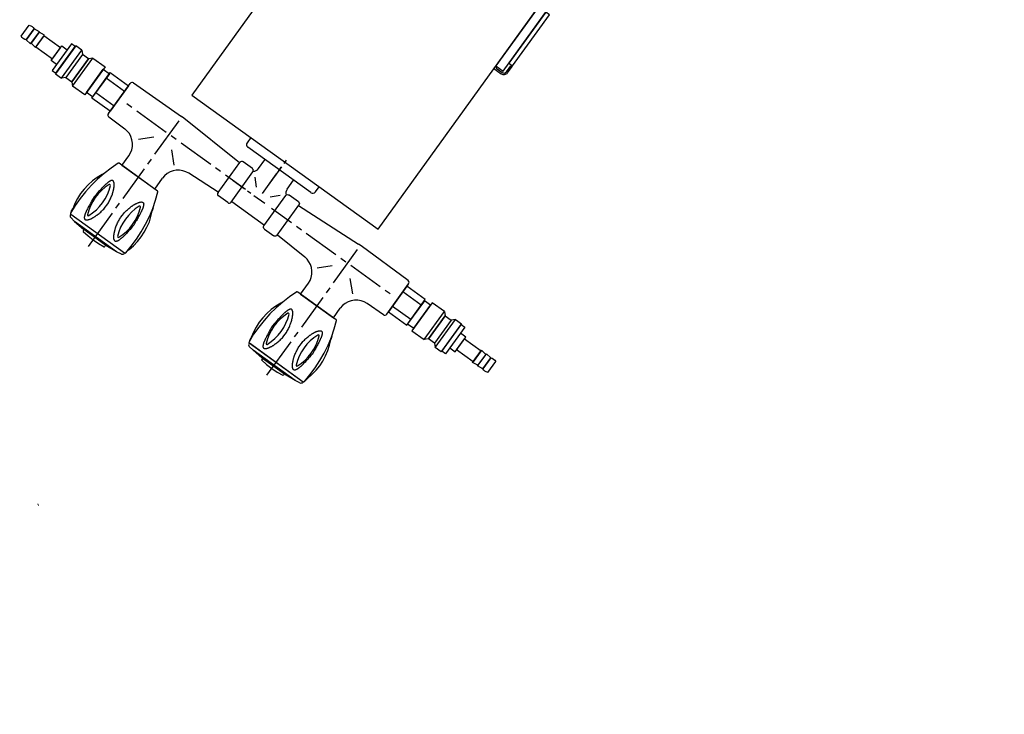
# Model space of a CAD drawing. Header units: millimetres. Extents: x -437 to 139813, y -473 to 90544.
# Tile 68 of 149: x 55744 to 56398, y 70520 to 70981. Entities that reach past the tile are written whole.
import ezdxf

# ---------------------------------------------------------------- set-up
doc = ezdxf.new("R2010")
doc.units = ezdxf.units.MM
doc.linetypes.add('DGN Style 1', pattern=[688.000884, 1.14476, -686.856124])
doc.layers.add('059 Kader (tekening)', color=253, linetype='Continuous', lineweight=13)
for name, color, linetype in [('B4TM', 3, 'Continuous'), ('installatie elektra', 4, 'Continuous'), ('LAYER_1', 160, 'Continuous'), ('meubel tek', 7, 'Continuous'), ('Xref', 253, 'Continuous')]:
    doc.layers.add(name, color=color, linetype=linetype)

# ---------------------------------------------------------------- blocks, each defined once
blk = doc.blocks.new('AE1')
at = {"layer": '059 Kader (tekening)', "color": 12, "linetype": 'Continuous', "lineweight": 13}
mesh = blk.add_polyface(dxfattribs=at)
corners = [(0, 0), (1399, 0), (1399, 841), (0, 841)]
mesh.append_faces([[corners[k] for k in face] for face in [(3, 1, 2)]], dxfattribs={"vtx0": -1, "color": 12})
mesh.append_faces([[corners[k] for k in face] for face in [(3, 0, 1)]], dxfattribs={"vtx2": -1, "color": 12})
at = {"layer": '059 Kader (tekening)', "color": 12, "linetype": 'Continuous', "lineweight": 35}
mesh = blk.add_polyface(dxfattribs=at)
corners = [(10, 10), (1389, 10), (1389, 831), (10, 831)]
mesh.append_faces([[corners[k] for k in face] for face in [(0, 2, 3)]], dxfattribs={"vtx0": -1, "color": 12})
mesh.append_faces([[corners[k] for k in face] for face in [(1, 2, 0)]], dxfattribs={"vtx1": -1, "color": 12})
blk = doc.blocks.new('electra en gas-unit ba')
at = {"layer": 'installatie elektra'}
blk.add_line((-8, -111.5), (-9, -111.5), dxfattribs=at)
for points in [[(0, -117.5), (-6, -117.5), (-6, -62.5), (0, -62.5)], [(-6, -111), (-9, -111), (-9, -69), (-6, -69)]]:
    blk.add_lwpolyline(points, close=True, dxfattribs=at)
for points in [[(0, -117.5), (0, -119.5), (-6, -119.5, -0.414214), (-9, -116.5), (-9, -111.5)], [(-1, -117.5), (-1, -118.5), (-6, -118.5, -0.414214), (-8, -116.5), (-8, -111.5)]]:
    blk.add_lwpolyline(points, format="xyb", dxfattribs=at)
at = {"layer": 'LAYER_1', "color": 7}
for p, q in [((76.2, -252.23), (76.2, -249.6)), ((76.2, -271.11), (76.2, -254.96)), ((104.18, -251.2), (104.18, -255.52)), ((50.47, -257.68), (50.38, -257.68)), ((50.47, -257.68), (102.02, -257.68)), ((76.2, -258.1), (76.2, -255.38)), ((76.2, -276.88), (76.2, -260.73)), ((101.93, -257.68), (102.02, -257.68)), ((-36.2, -267.3), (2.67, -266.83)), ((2.67, -266.83), (4.74, -266.83)), ((51.97, -269.28), (4.74, -266.83)), ((61.17, -267.3), (53.66, -267.3)), ((91.32, -267.3), (98.83, -267.3)), ((100.43, -269.28), (147.75, -266.83)), ((147.75, -266.83), (149.82, -266.83)), ((188.6, -267.3), (149.82, -266.83)), ((-37.8, -293.69), (-37.8, -268.99)), ((3.05, -297.45), (3.05, -270.12)), ((51.97, -293.69), (51.97, -268.99)), ((70.66, -275.71), (65.96, -270.92)), ((81.74, -275.71), (86.53, -270.92)), ((100.43, -293.69), (100.43, -268.99)), ((149.35, -297.45), (149.35, -270.12)), ((190.2, -293.69), (190.2, -268.9)), ((190.2, -293.69), (190.2, -268.99)), ((-27.47, -281.29), (-31.51, -281.29)), ((0.7, -281.29), (-23.43, -281.29)), ((8.78, -281.29), (4.74, -281.29)), ((37.04, -281.29), (12.81, -281.29)), ((45.12, -281.29), (41.08, -281.29)), ((65.59, -281.29), (49.16, -281.29)), ((79.96, -281.29), (71.13, -281.29)), ((85.31, -281.29), (82.58, -281.29)), ((86.81, -281.29), (103.24, -281.29)), ((96.86, -281.29), (88.03, -281.29)), ((107.28, -281.29), (111.32, -281.29)), ((115.36, -281.29), (139.58, -281.29)), ((143.62, -281.29), (147.66, -281.29)), ((151.7, -281.29), (175.93, -281.29)), ((179.96, -281.29), (184, -281.29)), ((-11.6, -295.85), (-4.28, -288.62)), ((17.79, -295.85), (10.47, -288.62)), ((51.97, -293.41), (28.78, -294.54)), ((89.63, -293.13), (62.77, -293.13)), ((100.43, -293.41), (123.62, -294.54)), ((134.7, -295.85), (141.93, -288.62)), ((164, -295.85), (156.77, -288.62)), ((-36.2, -295.29), (-23.15, -295.47)), ((61.17, -295.29), (53.66, -295.29)), ((91.32, -295.29), (98.83, -295.29)), ((188.6, -295.29), (175.55, -295.47)), ((3.05, -305.52), (3.05, -301.49)), ((149.35, -305.52), (149.35, -301.49)), ((-10.38, -316.32), (-10.38, -308.43)), ((3.05, -333.69), (3.05, -309.47)), ((16.48, -316.32), (16.48, -307.49)), ((135.92, -316.32), (135.92, -307.49)), ((149.35, -333.69), (149.35, -309.47)), ((162.78, -316.32), (162.78, -308.43)), ((3.05, -341.77), (3.05, -337.73)), ((149.35, -341.77), (149.35, -337.73)), ((3.05, -373.13), (3.05, -345.81)), ((149.35, -373.13), (149.35, -345.81))]:
    blk.add_line(p, q, dxfattribs=at)
at = {"layer": 'LAYER_1', "color": 2}
for p, q in [((16.48, -316.32), (-10.38, -316.32)), ((135.92, -316.32), (162.78, -316.32)), ((-16.77, -327.12), (-17.52, -329)), ((23.61, -329), (22.96, -327.12)), ((129.44, -327.12), (128.79, -329)), ((169.92, -329), (169.26, -327.12)), ((-20.05, -358.86), (-19.68, -360.93)), ((25.77, -360.93), (26.15, -358.86)), ((126.25, -358.86), (126.63, -360.93)), ((172.08, -360.93), (172.45, -358.86)), ((-19.02, -362.52), (-19.02, -362.8)), ((25.21, -362.52), (-19.02, -362.52)), ((25.12, -362.52), (-19.02, -362.52)), ((-14.14, -364.96), (20.33, -364.96)), ((-6.06, -365.72), (12.25, -365.72)), ((-5.78, -365.72), (-5.78, -366.65)), ((-5.78, -365.72), (11.97, -365.72)), ((20.33, -364.96), (12.25, -365.72)), ((23.8, -364.4), (20.33, -364.96)), ((25.12, -362.52), (25.12, -362.8)), ((127.28, -362.52), (127.28, -362.8)), ((171.42, -362.52), (127.28, -362.52)), ((171.42, -362.52), (127.28, -362.52)), ((132.17, -364.96), (166.54, -364.96)), ((140.24, -365.72), (158.46, -365.72)), ((140.52, -365.72), (140.52, -366.65)), ((140.52, -365.72), (158.27, -365.72)), ((166.54, -364.96), (158.46, -365.72)), ((170.1, -364.4), (166.54, -364.96))]:
    blk.add_line(p, q, dxfattribs=at)
at = {"layer": 'LAYER_1', "color": 7}
for points in [[(50.38, -257.68), (49.53, -257.49), (48.87, -257.02), (48.4, -256.36), (48.22, -255.52), (48.22, -251.2)], [(104.18, -255.52), (104, -256.36), (103.53, -257.02), (102.87, -257.49), (102.02, -257.68)], [(-37.8, -293.69), (-37.8, -268.9), (-37.71, -268.34), (-37.33, -267.77), (-36.86, -267.49), (-36.2, -267.3)], [(53.66, -267.3), (53.01, -267.49), (52.44, -267.77), (52.16, -268.34), (51.97, -268.99)], [(62.77, -293.69), (62.77, -268.99), (62.68, -268.34), (62.3, -267.77), (61.74, -267.49), (61.17, -267.3)], [(64.46, -265.05), (64.37, -266.08), (64.09, -267.02), (63.52, -267.87), (62.77, -268.52)], [(89.72, -268.52), (88.97, -267.87), (88.41, -267.02), (88.03, -266.08), (87.94, -265.05)], [(89.63, -293.69), (89.63, -268.99), (89.82, -268.34), (90.1, -267.77), (90.66, -267.49), (91.32, -267.3)], [(98.83, -267.3), (99.39, -267.49), (99.96, -267.77), (100.33, -268.34), (100.43, -268.99)], [(188.6, -267.3), (189.26, -267.49), (189.73, -267.77), (190.11, -268.34), (190.2, -268.9)], [(-36.2, -295.29), (-36.86, -295.19), (-37.33, -294.82), (-37.71, -294.35), (-37.8, -293.69)], [(51.97, -293.69), (52.16, -294.35), (52.44, -294.82), (53.01, -295.19), (53.66, -295.29)], [(61.17, -295.29), (61.74, -295.19), (62.3, -294.82), (62.68, -294.35), (62.77, -293.69)], [(91.32, -295.29), (90.66, -295.19), (90.1, -294.82), (89.82, -294.35), (89.63, -293.69)], [(100.43, -293.69), (100.33, -294.35), (99.96, -294.82), (99.39, -295.19), (98.83, -295.29)], [(190.2, -293.69), (190.11, -294.35), (189.73, -294.82), (189.26, -295.19), (188.6, -295.29)], [(-23.15, -295.47), (-20.9, -295.76), (-18.74, -296.32), (-16.77, -297.26), (-14.89, -298.57), (-13.39, -300.17), (-12.07, -302.05), (-11.13, -304.02), (-10.57, -306.18), (-10.38, -308.43)], [(16.48, -307.49), (16.66, -305.34), (17.23, -303.18), (18.17, -301.2), (19.39, -299.42), (20.89, -297.82), (22.58, -296.51), (24.55, -295.57), (26.62, -294.91), (28.78, -294.54)], [(123.62, -294.54), (125.78, -294.91), (127.94, -295.57), (129.82, -296.51), (131.6, -297.82), (133.11, -299.42), (134.33, -301.2), (135.17, -303.18), (135.73, -305.34), (135.92, -307.49)], [(162.78, -308.43), (162.97, -306.18), (163.53, -304.02), (164.47, -302.05), (165.79, -300.17), (167.38, -298.57), (169.16, -297.26), (171.14, -296.32), (173.3, -295.76), (175.55, -295.47)]]:
    blk.add_lwpolyline(points, dxfattribs=at)
at = {"layer": 'LAYER_1', "color": 2}
for points in [[(-19.58, -362.05), (-19.96, -356.23), (-20.05, -350.5), (-19.77, -344.68), (-19.11, -338.95), (-18.17, -333.22), (-16.86, -327.59), (-15.17, -322.05), (-13.2, -316.6)], [(-13.2, -316.6), (-13.01, -316.42), (-12.73, -316.32)], [(-12.73, -316.32), (18.82, -316.32), (19.11, -316.42), (19.39, -316.6)], [(19.39, -316.6), (21.36, -322.05), (22.96, -327.59), (24.27, -333.22), (25.3, -338.95), (25.87, -344.68), (26.15, -350.5), (26.15, -356.23), (25.68, -362.05)], [(126.72, -362.05), (126.34, -356.23), (126.25, -350.5), (126.53, -344.68), (127.19, -338.95), (128.13, -333.22), (129.44, -327.59), (131.13, -322.05), (133.11, -316.6)], [(133.11, -316.6), (133.29, -316.42), (133.57, -316.32)], [(133.57, -316.32), (165.13, -316.32), (165.41, -316.42), (165.6, -316.6)], [(165.6, -316.6), (167.57, -322.05), (169.26, -327.59), (170.57, -333.22), (171.51, -338.95), (172.17, -344.68), (172.45, -350.5), (172.45, -356.23), (171.98, -362.05)], [(-20.05, -358.86), (-20.9, -355.2), (-21.46, -351.35), (-21.65, -347.5), (-21.56, -343.74), (-20.99, -339.89), (-20.15, -336.14), (-19.02, -332.57), (-17.52, -329)], [(-9.72, -356.33), (-10.85, -353.32), (-11.6, -350.22), (-12.07, -347.12), (-12.17, -344.02), (-12.07, -340.83), (-11.6, -337.73), (-10.85, -334.63), (-9.72, -331.63)], [(-9.72, -331.63), (-9.44, -331.35), (-9.07, -331.35), (-8.78, -331.63)], [(-8.78, -331.63), (-7.66, -334.63), (-6.91, -337.73), (-6.44, -340.83), (-6.34, -344.02), (-6.44, -347.12), (-6.91, -350.22), (-7.66, -353.32), (-8.78, -356.33)], [(14.88, -356.33), (13.85, -353.32), (13.1, -350.22), (12.63, -347.12), (12.44, -344.02), (12.63, -340.83), (13.1, -337.73), (13.85, -334.63), (14.88, -331.63)], [(14.88, -331.63), (15.16, -331.35), (15.63, -331.35), (15.91, -331.63)], [(15.91, -331.63), (16.95, -334.63), (17.7, -337.73), (18.17, -340.83), (18.35, -344.02), (18.17, -347.12), (17.7, -350.22), (16.95, -353.32), (15.91, -356.33)], [(23.61, -329), (25.12, -332.57), (26.34, -336.14), (27.18, -339.89), (27.65, -343.74), (27.84, -347.5), (27.65, -351.35), (27.09, -355.2), (26.15, -358.86)], [(126.25, -358.86), (125.41, -355.2), (124.84, -351.35), (124.65, -347.5), (124.75, -343.74), (125.31, -339.89), (126.06, -336.14), (127.28, -332.57), (128.79, -329)], [(136.58, -356.33), (135.45, -353.32), (134.7, -350.22), (134.23, -347.12), (134.04, -344.02), (134.23, -340.83), (134.7, -337.73), (135.45, -334.63), (136.58, -331.63)], [(136.58, -331.63), (136.86, -331.35), (137.24, -331.35), (137.52, -331.63)], [(137.52, -331.63), (138.65, -334.63), (139.4, -337.73), (139.87, -340.83), (139.96, -344.02), (139.87, -347.12), (139.4, -350.22), (138.65, -353.32), (137.52, -356.33)], [(161.18, -356.33), (160.15, -353.32), (159.31, -350.22), (158.93, -347.12), (158.74, -344.02), (158.93, -340.83), (159.31, -337.73), (160.15, -334.63), (161.18, -331.63)], [(161.18, -331.63), (161.46, -331.35), (161.84, -331.35), (162.22, -331.63)], [(162.22, -331.63), (163.25, -334.63), (164, -337.73), (164.47, -340.83), (164.66, -344.02), (164.47, -347.12), (164, -350.22), (163.25, -353.32), (162.22, -356.33)], [(169.92, -329), (171.42, -332.57), (172.64, -336.14), (173.48, -339.89), (173.95, -343.74), (174.14, -347.5), (173.86, -351.35), (173.39, -355.2), (172.45, -358.86)], [(-8.78, -356.33), (-9.07, -356.61), (-9.44, -356.61), (-9.72, -356.33)], [(15.91, -356.33), (15.63, -356.61), (15.16, -356.61), (14.88, -356.33)], [(137.52, -356.33), (137.24, -356.61), (136.86, -356.61), (136.58, -356.33)], [(162.22, -356.33), (161.84, -356.61), (161.46, -356.61), (161.18, -356.33)], [(-19.02, -362.52), (-19.4, -362.43), (-19.58, -362.05)], [(-17.61, -364.4), (-18.17, -364.21), (-18.64, -363.84), (-18.93, -363.37), (-19.02, -362.8)], [(-17.61, -364.4), (-14.14, -364.96), (-6.06, -365.72)], [(11.97, -365.72), (11.97, -366.65), (11.87, -366.94), (11.69, -367.03)], [(25.12, -362.8), (25.02, -363.37), (24.74, -363.84), (24.27, -364.21), (23.8, -364.4)], [(25.68, -362.05), (25.49, -362.43), (25.21, -362.52)], [(127.28, -362.52), (126.91, -362.43), (126.72, -362.05)], [(128.6, -364.4), (128.13, -364.21), (127.66, -363.84), (127.38, -363.37), (127.28, -362.8)], [(128.6, -364.4), (132.17, -364.96), (140.24, -365.72)], [(158.27, -365.72), (158.27, -366.65), (158.18, -366.94), (157.99, -367.03)], [(171.42, -362.8), (171.32, -363.37), (171.04, -363.84), (170.57, -364.21), (170.1, -364.4)], [(171.98, -362.05), (171.79, -362.43), (171.42, -362.52), (171.42, -362.8)], [(-5.5, -367.03), (-5.69, -366.94), (-5.78, -366.65)], [(11.69, -367.03), (7.37, -367.5), (3.05, -367.69), (-1.27, -367.5), (-5.5, -367.03)], [(140.71, -367.03), (140.52, -366.94), (140.52, -366.65)], [(157.99, -367.03), (153.67, -367.5), (149.35, -367.69), (145.03, -367.5), (140.71, -367.03)]]:
    blk.add_lwpolyline(points, dxfattribs=at)
for points in [[(-13.2, -344.02), (-13.01, -345.43), (-12.82, -346.93), (-12.73, -347.69), (-12.73, -348.44), (-12.63, -349.09), (-12.54, -349.85), (-12.45, -350.5), (-12.35, -351.25), (-12.26, -351.91), (-12.17, -352.57), (-12.07, -353.13), (-11.98, -353.51), (-11.98, -353.79), (-11.88, -354.07), (-11.88, -354.35), (-11.79, -354.63), (-11.7, -354.92), (-11.7, -355.2), (-11.6, -355.48), (-11.51, -355.76), (-11.51, -356.04), (-11.41, -356.23), (-11.41, -356.51), (-11.32, -356.79), (-11.23, -356.98), (-11.13, -357.17), (-11.13, -357.45), (-11.04, -357.64), (-10.94, -357.83), (-10.85, -358.02), (-10.85, -358.2), (-10.76, -358.39), (-10.66, -358.58), (-10.57, -358.67), (-10.47, -358.86), (-10.38, -358.95), (-10.29, -359.14), (-10.19, -359.24), (-10.19, -359.33), (-10.1, -359.42), (-10.01, -359.52), (-9.91, -359.61), (-9.82, -359.7), (-9.63, -359.7), (-9.54, -359.8), (-9.35, -359.8), (-9.25, -359.89), (-9.16, -359.89), (-9.07, -359.8), (-8.78, -359.8), (-8.69, -359.7), (-8.6, -359.7), (-8.5, -359.61), (-8.31, -359.52), (-8.22, -359.42), (-8.13, -359.33), (-7.94, -359.24), (-7.85, -359.14), (-7.75, -359.05), (-7.56, -358.86), (-7.47, -358.77), (-7.38, -358.58), (-7.19, -358.39), (-7.09, -358.3), (-7, -358.11), (-6.81, -357.92), (-6.72, -357.73), (-6.53, -357.55), (-6.44, -357.26), (-6.34, -357.08), (-6.15, -356.89), (-6.06, -356.61), (-5.97, -356.42), (-5.78, -356.14), (-5.69, -355.86), (-5.59, -355.67), (-5.5, -355.39), (-5.31, -355.1), (-5.22, -354.82), (-5.12, -354.54), (-5.03, -354.26), (-4.93, -353.98), (-4.75, -353.7), (-4.65, -353.41), (-4.56, -353.04), (-4.46, -352.76), (-4.37, -352.47), (-4.18, -351.82), (-3.99, -351.16), (-3.81, -350.41), (-3.71, -349.75), (-3.53, -349.09), (-3.43, -348.34), (-3.34, -347.69), (-3.24, -346.93), (-3.15, -346.18), (-3.15, -345.43), (-3.06, -345.06), (-3.06, -342.9), (-3.15, -342.52), (-3.15, -341.77), (-3.24, -341.02), (-3.34, -340.36), (-3.43, -339.61), (-3.53, -338.86), (-3.71, -338.2), (-3.81, -337.54), (-3.99, -336.79), (-4.18, -336.14), (-4.37, -335.48), (-4.46, -335.2), (-4.56, -334.92), (-4.65, -334.63), (-4.75, -334.26), (-4.93, -333.98), (-5.03, -333.69), (-5.12, -333.41), (-5.22, -333.13), (-5.31, -332.85), (-5.5, -332.57), (-5.59, -332.29), (-5.69, -332.1), (-5.78, -331.82), (-5.97, -331.53), (-6.06, -331.35), (-6.15, -331.06), (-6.34, -330.88), (-6.44, -330.69), (-6.53, -330.41), (-6.72, -330.22), (-6.81, -330.03), (-7, -329.84), (-7.09, -329.66), (-7.19, -329.56), (-7.38, -329.37), (-7.47, -329.19), (-7.56, -329.09), (-7.75, -328.9), (-7.85, -328.81), (-7.94, -328.72), (-8.13, -328.62), (-8.22, -328.53), (-8.31, -328.44), (-8.5, -328.34), (-8.6, -328.25), (-8.69, -328.25), (-8.78, -328.15), (-9.54, -328.15), (-9.63, -328.25), (-9.82, -328.25), (-9.91, -328.34), (-10.01, -328.44), (-10.1, -328.53), (-10.19, -328.62), (-10.19, -328.72), (-10.29, -328.81), (-10.38, -329), (-10.47, -329.09), (-10.57, -329.28), (-10.66, -329.37), (-10.76, -329.56), (-10.85, -329.75), (-10.85, -329.94), (-10.94, -330.13), (-11.04, -330.31), (-11.13, -330.5), (-11.13, -330.78), (-11.23, -330.97), (-11.32, -331.16), (-11.41, -331.44), (-11.41, -331.72), (-11.51, -331.91), (-11.51, -332.19), (-11.6, -332.47), (-11.7, -332.75), (-11.7, -333.04), (-11.79, -333.32), (-11.88, -333.6), (-11.88, -333.88), (-11.98, -334.16), (-11.98, -334.45), (-12.07, -334.82), (-12.17, -335.38), (-12.26, -336.04), (-12.35, -336.7), (-12.45, -337.45), (-12.54, -338.11), (-12.63, -338.86), (-12.73, -339.52), (-12.73, -340.27), (-12.82, -341.02), (-13.01, -342.52)], [(19.29, -344.02), (19.2, -345.43), (19.01, -346.93), (18.92, -347.69), (18.82, -348.44), (18.73, -349.09), (18.64, -349.85), (18.54, -350.5), (18.45, -351.25), (18.35, -351.91), (18.26, -352.57), (18.17, -353.13), (18.17, -353.51), (18.07, -353.79), (18.07, -354.07), (17.98, -354.35), (17.88, -354.63), (17.88, -354.92), (17.79, -355.2), (17.79, -355.48), (17.7, -355.76), (17.6, -356.04), (17.6, -356.23), (17.51, -356.51), (17.42, -356.79), (17.42, -356.98), (17.32, -357.17), (17.23, -357.45), (17.13, -357.64), (17.13, -357.83), (17.04, -358.02), (16.95, -358.2), (16.85, -358.39), (16.76, -358.58), (16.76, -358.67), (16.66, -358.86), (16.57, -358.95), (16.48, -359.14), (16.38, -359.24), (16.29, -359.33), (16.19, -359.42), (16.1, -359.52), (16.01, -359.61), (15.91, -359.7), (15.82, -359.7), (15.73, -359.8), (15.54, -359.8), (15.44, -359.89), (15.26, -359.89), (15.16, -359.8), (14.97, -359.8), (14.88, -359.7), (14.69, -359.7), (14.6, -359.61), (14.5, -359.52), (14.32, -359.42), (14.22, -359.33), (14.13, -359.24), (13.94, -359.14), (13.85, -359.05), (13.75, -358.86), (13.56, -358.77), (13.47, -358.58), (13.38, -358.39), (13.19, -358.3), (13.1, -358.11), (13, -357.92), (12.81, -357.73), (12.72, -357.55), (12.63, -357.26), (12.44, -357.08), (12.34, -356.89), (12.25, -356.61), (12.06, -356.42), (11.97, -356.14), (11.87, -355.86), (11.69, -355.67), (11.59, -355.39), (11.5, -355.1), (11.41, -354.82), (11.22, -354.54), (11.12, -354.26), (11.03, -353.98), (10.94, -353.7), (10.84, -353.41), (10.75, -353.04), (10.65, -352.76), (10.56, -352.47), (10.37, -351.82), (10.18, -351.16), (10, -350.41), (9.81, -349.75), (9.71, -349.09), (9.53, -348.34), (9.43, -347.69), (9.34, -346.93), (9.34, -346.18), (9.25, -345.43), (9.25, -342.52), (9.34, -341.77), (9.34, -341.02), (9.43, -340.36), (9.53, -339.61), (9.71, -338.86), (9.81, -338.2), (10, -337.54), (10.18, -336.79), (10.37, -336.14), (10.56, -335.48), (10.65, -335.2), (10.75, -334.92), (10.84, -334.63), (10.94, -334.26), (11.03, -333.98), (11.12, -333.69), (11.22, -333.41), (11.41, -333.13), (11.5, -332.85), (11.59, -332.57), (11.69, -332.29), (11.87, -332.1), (11.97, -331.82), (12.06, -331.53), (12.25, -331.35), (12.34, -331.06), (12.44, -330.88), (12.63, -330.69), (12.72, -330.41), (12.81, -330.22), (13, -330.03), (13.1, -329.84), (13.19, -329.66), (13.38, -329.56), (13.47, -329.37), (13.56, -329.19), (13.75, -329.09), (13.85, -328.9), (13.94, -328.81), (14.13, -328.72), (14.22, -328.62), (14.32, -328.53), (14.5, -328.44), (14.6, -328.34), (14.69, -328.25), (14.88, -328.25), (14.97, -328.15), (15.73, -328.15), (15.82, -328.25), (15.91, -328.25), (16.01, -328.34), (16.1, -328.44), (16.19, -328.53), (16.29, -328.62), (16.38, -328.72), (16.48, -328.81), (16.57, -329), (16.66, -329.09), (16.76, -329.28), (16.76, -329.37), (16.85, -329.56), (16.95, -329.75), (17.04, -329.94), (17.13, -330.13), (17.13, -330.31), (17.23, -330.5), (17.32, -330.78), (17.42, -330.97), (17.42, -331.16), (17.51, -331.44), (17.6, -331.72), (17.6, -331.91), (17.7, -332.19), (17.79, -332.47), (17.79, -332.75), (17.88, -333.04), (17.88, -333.32), (17.98, -333.6), (18.07, -333.88), (18.07, -334.16), (18.17, -334.45), (18.17, -334.82), (18.26, -335.38), (18.35, -336.04), (18.45, -336.7), (18.54, -337.45), (18.64, -338.11), (18.73, -338.86), (18.82, -339.52), (18.92, -340.27), (19.01, -341.02), (19.2, -342.52)], [(133.11, -344.02), (133.29, -345.43), (133.48, -346.93), (133.48, -347.69), (133.57, -348.44), (133.67, -349.09), (133.76, -349.85), (133.86, -350.5), (133.95, -351.25), (134.04, -351.91), (134.14, -352.57), (134.23, -353.13), (134.33, -353.51), (134.33, -353.79), (134.42, -354.07), (134.42, -354.35), (134.51, -354.63), (134.51, -354.92), (134.61, -355.2), (134.7, -355.48), (134.7, -355.76), (134.8, -356.04), (134.89, -356.23), (134.89, -356.51), (134.98, -356.79), (135.08, -356.98), (135.08, -357.17), (135.17, -357.45), (135.27, -357.64), (135.36, -357.83), (135.36, -358.02), (135.45, -358.2), (135.55, -358.39), (135.64, -358.58), (135.73, -358.67), (135.83, -358.86), (135.92, -358.95), (135.92, -359.14), (136.02, -359.24), (136.11, -359.33), (136.2, -359.42), (136.3, -359.52), (136.39, -359.61), (136.49, -359.7), (136.58, -359.7), (136.67, -359.8), (136.96, -359.8), (137.05, -359.89), (137.14, -359.89), (137.24, -359.8), (137.52, -359.8), (137.61, -359.7), (137.71, -359.7), (137.8, -359.61), (137.99, -359.52), (138.08, -359.42), (138.18, -359.33), (138.36, -359.24), (138.46, -359.14), (138.55, -359.05), (138.74, -358.86), (138.83, -358.77), (138.93, -358.58), (139.12, -358.39), (139.21, -358.3), (139.3, -358.11), (139.49, -357.92), (139.58, -357.73), (139.68, -357.55), (139.87, -357.26), (139.96, -357.08), (140.05, -356.89), (140.24, -356.61), (140.34, -356.42), (140.43, -356.14), (140.62, -355.86), (140.71, -355.67), (140.81, -355.39), (140.9, -355.1), (141.09, -354.82), (141.18, -354.54), (141.28, -354.26), (141.37, -353.98), (141.46, -353.7), (141.65, -353.41), (141.75, -353.04), (141.84, -352.76), (141.93, -352.47), (142.12, -351.82), (142.31, -351.16), (142.4, -350.41), (142.59, -349.75), (142.78, -349.09), (142.87, -348.34), (142.97, -347.69), (143.06, -346.93), (143.15, -346.18), (143.15, -345.06), (143.25, -344.68), (143.25, -343.27), (143.15, -342.9), (143.15, -341.77), (143.06, -341.02), (142.97, -340.36), (142.87, -339.61), (142.78, -338.86), (142.59, -338.2), (142.4, -337.54), (142.31, -336.79), (142.12, -336.14), (141.93, -335.48), (141.84, -335.2), (141.75, -334.92), (141.65, -334.63), (141.46, -334.26), (141.37, -333.98), (141.28, -333.69), (141.18, -333.41), (141.09, -333.13), (140.9, -332.85), (140.81, -332.57), (140.71, -332.29), (140.62, -332.1), (140.43, -331.82), (140.34, -331.53), (140.24, -331.35), (140.05, -331.06), (139.96, -330.88), (139.87, -330.69), (139.68, -330.41), (139.58, -330.22), (139.49, -330.03), (139.3, -329.84), (139.21, -329.66), (139.12, -329.56), (138.93, -329.37), (138.83, -329.19), (138.74, -329.09), (138.55, -328.9), (138.46, -328.81), (138.36, -328.72), (138.18, -328.62), (138.08, -328.53), (137.99, -328.44), (137.8, -328.34), (137.71, -328.25), (137.61, -328.25), (137.52, -328.15), (136.67, -328.15), (136.58, -328.25), (136.49, -328.25), (136.39, -328.34), (136.3, -328.44), (136.2, -328.53), (136.11, -328.62), (136.02, -328.72), (135.92, -328.81), (135.92, -329), (135.83, -329.09), (135.73, -329.28), (135.64, -329.37), (135.55, -329.56), (135.45, -329.75), (135.36, -329.94), (135.36, -330.13), (135.27, -330.31), (135.17, -330.5), (135.08, -330.78), (135.08, -330.97), (134.98, -331.16), (134.89, -331.44), (134.89, -331.72), (134.8, -331.91), (134.7, -332.19), (134.7, -332.47), (134.61, -332.75), (134.51, -333.04), (134.51, -333.32), (134.42, -333.6), (134.42, -333.88), (134.33, -334.16), (134.33, -334.45), (134.23, -334.82), (134.14, -335.38), (134.04, -336.04), (133.95, -336.7), (133.86, -337.45), (133.76, -338.11), (133.67, -338.86), (133.57, -339.52), (133.48, -340.27), (133.48, -341.02), (133.29, -342.52)], [(165.6, -344.02), (165.41, -345.43), (165.32, -346.93), (165.22, -347.69), (165.13, -348.44), (165.03, -349.09), (164.94, -349.85), (164.85, -350.5), (164.75, -351.25), (164.66, -351.91), (164.56, -352.57), (164.47, -353.13), (164.47, -353.51), (164.38, -353.79), (164.28, -354.07), (164.28, -354.35), (164.19, -354.63), (164.19, -354.92), (164.09, -355.2), (164, -355.48), (164, -355.76), (163.91, -356.04), (163.91, -356.23), (163.81, -356.51), (163.72, -356.79), (163.62, -356.98), (163.62, -357.17), (163.53, -357.45), (163.44, -357.64), (163.34, -357.83), (163.34, -358.02), (163.25, -358.2), (163.16, -358.39), (163.06, -358.58), (162.97, -358.67), (162.97, -358.86), (162.87, -358.95), (162.78, -359.14), (162.69, -359.24), (162.59, -359.33), (162.5, -359.42), (162.4, -359.52), (162.31, -359.61), (162.22, -359.7), (162.12, -359.7), (162.03, -359.8), (161.84, -359.8), (161.65, -359.89), (161.56, -359.89), (161.46, -359.8), (161.28, -359.8), (161.09, -359.7), (161, -359.7), (160.9, -359.61), (160.81, -359.52), (160.62, -359.42), (160.53, -359.33), (160.43, -359.24), (160.24, -359.14), (160.15, -359.05), (160.06, -358.86), (159.87, -358.77), (159.77, -358.58), (159.68, -358.39), (159.49, -358.3), (159.4, -358.11), (159.21, -357.92), (159.12, -357.73), (159.02, -357.55), (158.84, -357.26), (158.74, -357.08), (158.65, -356.89), (158.46, -356.61), (158.37, -356.42), (158.27, -356.14), (158.18, -355.86), (157.99, -355.67), (157.9, -355.39), (157.8, -355.1), (157.61, -354.82), (157.52, -354.54), (157.43, -354.26), (157.33, -353.98), (157.24, -353.7), (157.15, -353.41), (157.05, -353.04), (156.86, -352.76), (156.77, -352.47), (156.58, -351.82), (156.39, -351.16), (156.3, -350.41), (156.11, -349.75), (156.02, -349.09), (155.83, -348.34), (155.74, -347.69), (155.64, -346.93), (155.55, -346.18), (155.55, -344.31), (155.45, -344.02), (155.55, -343.65), (155.55, -341.77), (155.64, -341.02), (155.74, -340.36), (155.83, -339.61), (156.02, -338.86), (156.11, -338.2), (156.3, -337.54), (156.39, -336.79), (156.58, -336.14), (156.77, -335.48), (156.86, -335.2), (157.05, -334.92), (157.15, -334.63), (157.24, -334.26), (157.33, -333.98), (157.43, -333.69), (157.52, -333.41), (157.61, -333.13), (157.8, -332.85), (157.9, -332.57), (157.99, -332.29), (158.18, -332.1), (158.27, -331.82), (158.37, -331.53), (158.46, -331.35), (158.65, -331.06), (158.74, -330.88), (158.84, -330.69), (159.02, -330.41), (159.12, -330.22), (159.21, -330.03), (159.4, -329.84), (159.49, -329.66), (159.68, -329.56), (159.77, -329.37), (159.87, -329.19), (160.06, -329.09), (160.15, -328.9), (160.24, -328.81), (160.43, -328.72), (160.53, -328.62), (160.62, -328.53), (160.81, -328.44), (160.9, -328.34), (161, -328.25), (161.09, -328.25), (161.28, -328.15), (162.03, -328.15), (162.12, -328.25), (162.22, -328.25), (162.31, -328.34), (162.4, -328.44), (162.5, -328.53), (162.59, -328.62), (162.69, -328.72), (162.78, -328.81), (162.87, -329), (162.97, -329.09), (162.97, -329.28), (163.06, -329.37), (163.16, -329.56), (163.25, -329.75), (163.34, -329.94), (163.34, -330.13), (163.44, -330.31), (163.53, -330.5), (163.62, -330.78), (163.62, -330.97), (163.72, -331.16), (163.81, -331.44), (163.91, -331.72), (163.91, -331.91), (164, -332.19), (164, -332.47), (164.09, -332.75), (164.19, -333.04), (164.19, -333.32), (164.28, -333.6), (164.28, -333.88), (164.38, -334.16), (164.47, -334.45), (164.47, -334.82), (164.56, -335.38), (164.66, -336.04), (164.75, -336.7), (164.85, -337.45), (164.94, -338.11), (165.03, -338.86), (165.13, -339.52), (165.22, -340.27), (165.32, -341.02), (165.41, -342.52)]]:
    blk.add_lwpolyline(points, close=True, dxfattribs=at)
at = {"layer": 'meubel tek'}
for p, q in [((64.46, -265.05), (64.46, -257.68)), ((87.94, -265.05), (87.94, -257.68))]:
    blk.add_line(p, q, dxfattribs=at)
at = {"layer": 'meubel tek', "color": 3}
for p, q in [((-114.8, -285.8), (-114.8, -276.8)), ((-110.8, -285.8), (-110.8, -276.8)), ((-52.8, -275.3), (-37.8, -275.3)), ((205.2, -275.3), (190.2, -275.3)), ((263.2, -285.8), (263.2, -276.8)), ((267.2, -285.8), (267.2, -276.8)), ((-52.8, -287.3), (-37.8, -287.3)), ((205.2, -287.3), (190.2, -287.3))]:
    blk.add_line(p, q, dxfattribs=at)
at = {"layer": 'meubel tek', "color": 2}
blk.add_lwpolyline([(0, 251.2), (152.4, 251.2), (152.4, -251.2), (0, -251.2)], close=True, dxfattribs=at)
at = {"layer": 'meubel tek', "color": 3}
for points in [[(-81.8, -270.3), (-84.8, -270.3), (-84.8, -292.3), (-81.8, -292.3)], [(-81.8, -292.8), (-76.8, -292.8), (-76.8, -269.8), (-81.8, -269.8)], [(-76.8, -269.8), (-74.8, -271.8), (-74.8, -290.8), (-76.8, -292.8)], [(-69.8, -271.8), (-74.8, -271.8), (-74.8, -290.8), (-69.8, -290.8)], [(-67.8, -269.8), (-69.8, -271.8), (-69.8, -290.8), (-67.8, -292.8)], [(-57.8, -292.8), (-67.8, -292.8), (-67.8, -269.8), (-57.8, -269.8)], [(-52.8, -290.8), (-57.8, -290.8), (-57.8, -271.8), (-52.8, -271.8)], [(-37.8, -291.8), (-52.8, -291.8), (-52.8, -270.8), (-37.8, -270.8)], [(190.2, -291.8), (205.2, -291.8), (205.2, -270.8), (190.2, -270.8)], [(205.2, -290.8), (210.2, -290.8), (210.2, -271.8), (205.2, -271.8)], [(210.2, -292.8), (220.2, -292.8), (220.2, -269.8), (210.2, -269.8)], [(220.2, -269.8), (222.2, -271.8), (222.2, -290.8), (220.2, -292.8)], [(222.2, -271.8), (227.2, -271.8), (227.2, -290.8), (222.2, -290.8)], [(229.2, -269.8), (227.2, -271.8), (227.2, -290.8), (229.2, -292.8)], [(234.2, -292.8), (229.2, -292.8), (229.2, -269.8), (234.2, -269.8)], [(234.2, -270.3), (237.2, -270.3), (237.2, -292.3), (234.2, -292.3)], [(-106.8, -276.3), (-110.8, -276.8), (-110.8, -285.8), (-106.8, -286.3)], [(-102.8, -276.3), (-106.8, -276.8), (-106.8, -285.8), (-102.8, -286.3)], [(-89.3, -276.8), (-102.8, -276.8), (-102.8, -285.8), (-89.3, -285.8)], [(-84.8, -287.3), (-89.3, -287.3), (-89.3, -275.3), (-84.8, -275.3)], [(237.2, -287.3), (241.7, -287.3), (241.7, -275.3), (237.2, -275.3)], [(241.7, -276.8), (255.2, -276.8), (255.2, -285.8), (241.7, -285.8)], [(255.2, -276.3), (259.2, -276.8), (259.2, -285.8), (255.2, -286.3)], [(259.2, -276.3), (263.2, -276.8), (263.2, -285.8), (259.2, -286.3)]]:
    blk.add_lwpolyline(points, close=True, dxfattribs=at)
for centre, start, end in [((-112.8, -280.55), 61.92751, 118.07249), ((265.2, -280.55), 61.92751, 118.07249), ((-112.8, -282.05), 241.92751, 298.07249), ((265.2, -282.05), 241.92751, 298.07249)]:
    blk.add_arc(centre, 4.25, start, end, dxfattribs=at)

msp = doc.modelspace()

# ---------------------------------------------------------------- linework, layer by layer
at = {"layer": 'B4TM'}
msp.add_arc((56067.01, 71090.59), 875, 346.04739, 302.36936, dxfattribs=at)

# ---------------------------------------------------------------- block references
at = {"layer": 'B4TM', "xscale": -1, "rotation": 324.2083728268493}
msp.add_blockref('electra en gas-unit ba', (56128.82, 71046.02), dxfattribs=at)
at = {"layer": 'Xref', "linetype": 'Continuous', "lineweight": 35, "xscale": 100, "yscale": 100, "zscale": 100}
msp.add_blockref('AE1', (-87, 6444.21), dxfattribs=at)

# ---------------------------------------------------------------- meshes
at = {"layer": 'Xref', "linetype": 'DGN Style 1', "lineweight": 13}
mesh = msp.add_polyface(dxfattribs=at)
corners = [(52913, 85844.21), (67613, 85844.21), (67613, 60044.21), (60263, 60044.21), (41813, 60044.21), (41813, 85844.21), (49313, 85844.21), (49313, 85834.21), (52913, 85834.21)]
mesh.append_faces([[corners[k] for k in face] for face in [(3, 1, 2), (1, 8, 0), (7, 5, 6)]], dxfattribs={"vtx0": -1})
mesh.append_faces([[corners[k] for k in face] for face in [(8, 3, 7), (4, 7, 3)]], dxfattribs={"vtx0": -1, "vtx1": -1})
mesh.append_faces([[corners[k] for k in face] for face in [(3, 8, 1)]], dxfattribs={"vtx0": -1, "vtx1": -1, "vtx2": -1})
mesh.append_faces([[corners[k] for k in face] for face in [(7, 4, 5)]], dxfattribs={"vtx0": -1, "vtx2": -1})

doc.saveas('drawing.dxf')
